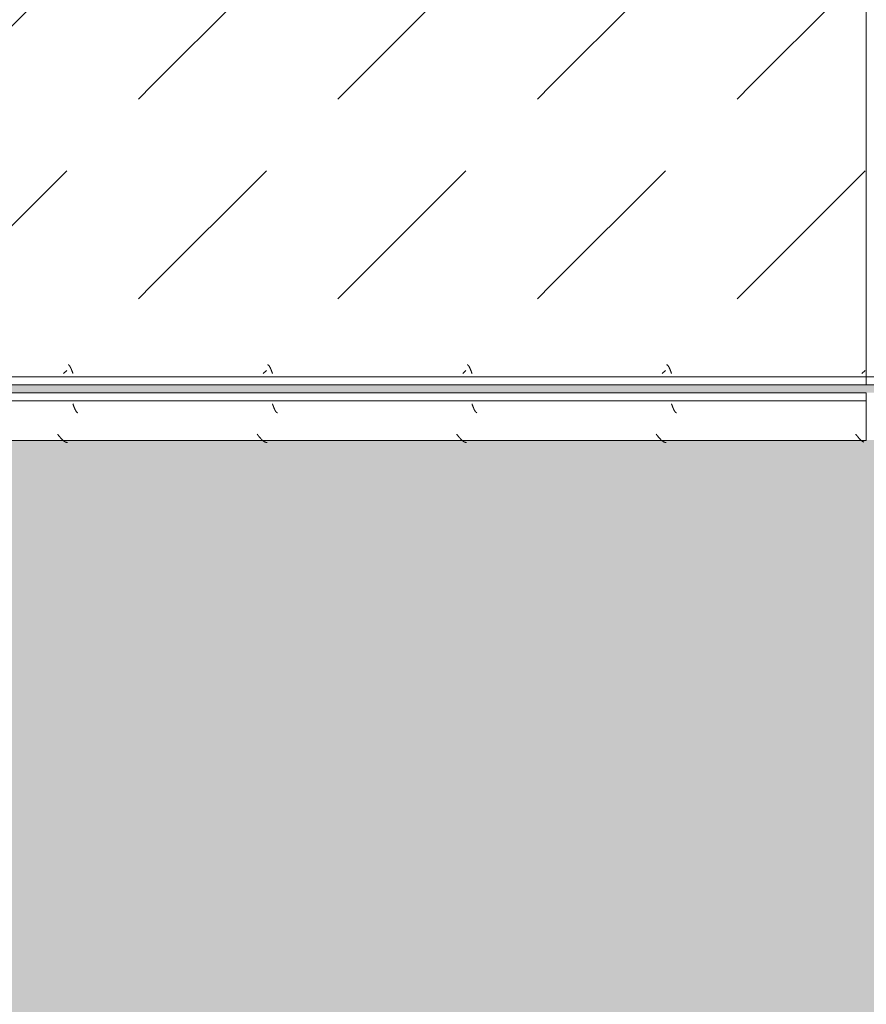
# Model space of a CAD drawing. Header units: millimetres. Extents: x -26056 to 31686, y 27504 to 88472.
# Tile 7 of 30: x -21583 to -21053, y 37725 to 38341. Entities that reach past the tile are written whole.
import ezdxf

# ---------------------------------------------------------------- set-up
doc = ezdxf.new("R2010")
doc.units = ezdxf.units.MM
doc.layers.add('Оборудование', color=7, linetype='Continuous', lineweight=9)
doc.layers.add('Штриховка поверхностей', color=7, linetype='Continuous', lineweight=9)

# ---------------------------------------------------------------- blocks, each defined once
blk = doc.blocks.new('FP_79-ВКК_План 1 этажа_З_ЭОМ_кабель_')
at = {"layer": 'Оборудование', "color": 7, "true_color": 0xffffff}
for p, q in [((872, 588), (872.05, 587.87)), ((872.05, 587.87), (872.1, 587.73)), ((872.1, 587.73), (872.15, 587.6)), ((872.15, 587.6), (872.19, 587.46)), ((872.19, 587.46), (872.24, 587.33)), ((872.24, 587.33), (872.29, 587.2)), ((872.29, 587.2), (872.34, 587.06)), ((872.34, 587.06), (872.39, 586.93)), ((872.39, 586.93), (872.44, 586.8)), ((872.44, 586.8), (872.49, 586.67)), ((872.49, 586.67), (872.53, 586.54)), ((872.53, 586.54), (872.58, 586.41)), ((872.58, 586.41), (872.63, 586.28)), ((872.63, 586.28), (872.68, 586.16)), ((872.68, 586.16), (872.73, 586.03)), ((872.73, 586.03), (872.78, 585.91)), ((872.78, 585.91), (872.83, 585.78)), ((872.83, 585.78), (872.88, 585.66)), ((872.88, 585.66), (872.92, 585.54)), ((997, 588), (997.05, 587.87)), ((997.05, 587.87), (997.1, 587.73)), ((997.1, 587.73), (997.15, 587.6)), ((997.15, 587.6), (997.19, 587.46)), ((997.19, 587.46), (997.24, 587.33)), ((997.24, 587.33), (997.29, 587.2)), ((997.29, 587.2), (997.34, 587.06)), ((997.34, 587.06), (997.39, 586.93)), ((997.39, 586.93), (997.44, 586.8)), ((997.44, 586.8), (997.49, 586.67)), ((997.49, 586.67), (997.53, 586.54)), ((997.53, 586.54), (997.58, 586.41)), ((997.58, 586.41), (997.63, 586.28)), ((997.63, 586.28), (997.68, 586.16)), ((997.68, 586.16), (997.73, 586.03)), ((997.73, 586.03), (997.78, 585.91)), ((997.78, 585.91), (997.83, 585.78)), ((997.83, 585.78), (997.88, 585.66)), ((997.88, 585.66), (997.92, 585.54)), ((1122, 588), (1122.05, 587.87)), ((1122.05, 587.87), (1122.1, 587.73)), ((1122.1, 587.73), (1122.15, 587.6)), ((1122.15, 587.6), (1122.19, 587.46)), ((1122.19, 587.46), (1122.24, 587.33)), ((1122.24, 587.33), (1122.29, 587.2)), ((1122.29, 587.2), (1122.34, 587.06)), ((1122.34, 587.06), (1122.39, 586.93)), ((1122.39, 586.93), (1122.44, 586.8)), ((1122.44, 586.8), (1122.49, 586.67)), ((1122.49, 586.67), (1122.53, 586.54)), ((1122.53, 586.54), (1122.58, 586.41)), ((1122.58, 586.41), (1122.63, 586.28)), ((1122.63, 586.28), (1122.68, 586.16)), ((1122.68, 586.16), (1122.73, 586.03)), ((1122.73, 586.03), (1122.78, 585.91)), ((1122.78, 585.91), (1122.83, 585.78)), ((1122.83, 585.78), (1122.88, 585.66)), ((1122.88, 585.66), (1122.92, 585.54)), ((1247, 588), (1247.05, 587.87)), ((1247.05, 587.87), (1247.1, 587.73)), ((1247.1, 587.73), (1247.15, 587.6)), ((1247.15, 587.6), (1247.19, 587.46)), ((1247.19, 587.46), (1247.24, 587.33)), ((1247.24, 587.33), (1247.29, 587.2)), ((1247.29, 587.2), (1247.34, 587.06)), ((1247.34, 587.06), (1247.39, 586.93)), ((1247.39, 586.93), (1247.44, 586.8)), ((1247.44, 586.8), (1247.49, 586.67)), ((1247.49, 586.67), (1247.53, 586.54)), ((1247.53, 586.54), (1247.58, 586.41)), ((1247.58, 586.41), (1247.63, 586.28)), ((1247.63, 586.28), (1247.68, 586.16)), ((1247.68, 586.16), (1247.73, 586.03)), ((1247.73, 586.03), (1247.78, 585.91)), ((1247.78, 585.91), (1247.83, 585.78)), ((1247.83, 585.78), (1247.88, 585.66)), ((1247.88, 585.66), (1247.92, 585.54)), ((872.92, 585.54), (872.97, 585.42)), ((872.97, 585.42), (873.02, 585.3)), ((873.02, 585.3), (873.07, 585.19)), ((873.07, 585.19), (873.12, 585.07)), ((873.12, 585.07), (873.17, 584.96)), ((873.17, 584.96), (873.22, 584.85)), ((873.22, 584.85), (873.27, 584.74)), ((873.27, 584.74), (873.31, 584.63)), ((873.31, 584.63), (873.36, 584.52)), ((873.36, 584.52), (873.41, 584.42)), ((873.41, 584.42), (873.46, 584.32)), ((873.46, 584.32), (873.51, 584.22)), ((873.51, 584.22), (873.56, 584.12)), ((873.56, 584.12), (873.61, 584.03)), ((873.61, 584.03), (873.66, 583.94)), ((873.66, 583.94), (873.7, 583.85)), ((873.7, 583.85), (873.75, 583.76)), ((873.75, 583.76), (873.8, 583.68)), ((873.8, 583.68), (873.85, 583.59)), ((873.85, 583.59), (873.9, 583.52)), ((873.9, 583.52), (873.95, 583.44)), ((873.95, 583.44), (874, 583.36)), ((874, 583.36), (874.04, 583.29)), ((874.04, 583.29), (874.09, 583.22)), ((874.09, 583.22), (874.14, 583.16)), ((874.14, 583.16), (874.19, 583.1)), ((874.19, 583.1), (874.24, 583.04)), ((874.24, 583.04), (874.29, 582.98)), ((874.29, 582.98), (874.34, 582.93)), ((874.34, 582.93), (874.39, 582.87)), ((874.39, 582.87), (874.43, 582.83)), ((874.43, 582.83), (874.48, 582.78)), ((874.48, 582.78), (874.53, 582.74)), ((874.53, 582.74), (874.58, 582.7)), ((874.58, 582.7), (874.63, 582.67)), ((874.63, 582.67), (874.68, 582.63)), ((874.68, 582.63), (874.73, 582.6)), ((874.73, 582.6), (874.78, 582.58)), ((874.78, 582.58), (874.82, 582.55)), ((874.82, 582.55), (874.87, 582.54)), ((874.87, 582.54), (874.92, 582.52)), ((874.92, 582.52), (874.97, 582.51)), ((874.97, 582.51), (875.02, 582.5)), ((875.02, 582.5), (875.06, 582.49)), ((875.06, 582.49), (875.1, 582.49)), ((997.92, 585.54), (997.97, 585.42)), ((997.97, 585.42), (998.02, 585.3)), ((998.02, 585.3), (998.07, 585.19)), ((998.07, 585.19), (998.12, 585.07)), ((998.12, 585.07), (998.17, 584.96)), ((998.17, 584.96), (998.22, 584.85)), ((998.22, 584.85), (998.27, 584.74)), ((998.27, 584.74), (998.31, 584.63)), ((998.31, 584.63), (998.36, 584.52)), ((998.36, 584.52), (998.41, 584.42)), ((998.41, 584.42), (998.46, 584.32)), ((998.46, 584.32), (998.51, 584.22)), ((998.51, 584.22), (998.56, 584.12)), ((998.56, 584.12), (998.61, 584.03)), ((998.61, 584.03), (998.66, 583.94)), ((998.66, 583.94), (998.7, 583.85)), ((998.7, 583.85), (998.75, 583.76)), ((998.75, 583.76), (998.8, 583.68)), ((998.8, 583.68), (998.85, 583.59)), ((998.85, 583.59), (998.9, 583.52)), ((998.9, 583.52), (998.95, 583.44)), ((998.95, 583.44), (999, 583.36)), ((999, 583.36), (999.04, 583.29)), ((999.04, 583.29), (999.09, 583.22)), ((999.09, 583.22), (999.14, 583.16)), ((999.14, 583.16), (999.19, 583.1)), ((999.19, 583.1), (999.24, 583.04)), ((999.24, 583.04), (999.29, 582.98)), ((999.29, 582.98), (999.34, 582.93)), ((999.34, 582.93), (999.39, 582.87)), ((999.39, 582.87), (999.43, 582.83)), ((999.43, 582.83), (999.48, 582.78)), ((999.48, 582.78), (999.53, 582.74)), ((999.53, 582.74), (999.58, 582.7)), ((999.58, 582.7), (999.63, 582.67)), ((999.63, 582.67), (999.68, 582.63)), ((999.68, 582.63), (999.73, 582.6)), ((999.73, 582.6), (999.78, 582.58)), ((999.78, 582.58), (999.82, 582.55)), ((999.82, 582.55), (999.87, 582.54)), ((999.87, 582.54), (999.92, 582.52)), ((999.92, 582.52), (999.97, 582.51)), ((999.97, 582.51), (1000.02, 582.5)), ((1000.02, 582.5), (1000.06, 582.49)), ((1000.06, 582.49), (1000.1, 582.49)), ((1122.92, 585.54), (1122.97, 585.42)), ((1122.97, 585.42), (1123.02, 585.3)), ((1123.02, 585.3), (1123.07, 585.19)), ((1123.07, 585.19), (1123.12, 585.07)), ((1123.12, 585.07), (1123.17, 584.96)), ((1123.17, 584.96), (1123.22, 584.85)), ((1123.22, 584.85), (1123.27, 584.74)), ((1123.27, 584.74), (1123.31, 584.63)), ((1123.31, 584.63), (1123.36, 584.52)), ((1123.36, 584.52), (1123.41, 584.42)), ((1123.41, 584.42), (1123.46, 584.32)), ((1123.46, 584.32), (1123.51, 584.22)), ((1123.51, 584.22), (1123.56, 584.12)), ((1123.56, 584.12), (1123.61, 584.03)), ((1123.61, 584.03), (1123.66, 583.94)), ((1123.66, 583.94), (1123.7, 583.85)), ((1123.7, 583.85), (1123.75, 583.76)), ((1123.75, 583.76), (1123.8, 583.68)), ((1123.8, 583.68), (1123.85, 583.59)), ((1123.85, 583.59), (1123.9, 583.52)), ((1123.9, 583.52), (1123.95, 583.44)), ((1123.95, 583.44), (1124, 583.36)), ((1124, 583.36), (1124.04, 583.29)), ((1124.04, 583.29), (1124.09, 583.22)), ((1124.09, 583.22), (1124.14, 583.16)), ((1124.14, 583.16), (1124.19, 583.1)), ((1124.19, 583.1), (1124.24, 583.04)), ((1124.24, 583.04), (1124.29, 582.98)), ((1124.29, 582.98), (1124.34, 582.93)), ((1124.34, 582.93), (1124.39, 582.87)), ((1124.39, 582.87), (1124.43, 582.83)), ((1124.43, 582.83), (1124.48, 582.78)), ((1124.48, 582.78), (1124.53, 582.74)), ((1124.53, 582.74), (1124.58, 582.7)), ((1124.58, 582.7), (1124.63, 582.67)), ((1124.63, 582.67), (1124.68, 582.63)), ((1124.68, 582.63), (1124.73, 582.6)), ((1124.73, 582.6), (1124.78, 582.58)), ((1124.78, 582.58), (1124.82, 582.55)), ((1124.82, 582.55), (1124.87, 582.54)), ((1124.87, 582.54), (1124.92, 582.52)), ((1124.92, 582.52), (1124.97, 582.51)), ((1124.97, 582.51), (1125.02, 582.5)), ((1125.02, 582.5), (1125.06, 582.49)), ((1125.06, 582.49), (1125.1, 582.49)), ((1247.92, 585.54), (1247.97, 585.42)), ((1247.97, 585.42), (1248.02, 585.3)), ((1248.02, 585.3), (1248.07, 585.19)), ((1248.07, 585.19), (1248.12, 585.07)), ((1248.12, 585.07), (1248.17, 584.96)), ((1248.17, 584.96), (1248.22, 584.85)), ((1248.22, 584.85), (1248.27, 584.74)), ((1248.27, 584.74), (1248.31, 584.63)), ((1248.31, 584.63), (1248.36, 584.52)), ((1248.36, 584.52), (1248.41, 584.42)), ((1248.41, 584.42), (1248.46, 584.32)), ((1248.46, 584.32), (1248.51, 584.22)), ((1248.51, 584.22), (1248.56, 584.12)), ((1248.56, 584.12), (1248.61, 584.03)), ((1248.61, 584.03), (1248.66, 583.94)), ((1248.66, 583.94), (1248.7, 583.85)), ((1248.7, 583.85), (1248.75, 583.76)), ((1248.75, 583.76), (1248.8, 583.68)), ((1248.8, 583.68), (1248.85, 583.59)), ((1248.85, 583.59), (1248.9, 583.52)), ((1248.9, 583.52), (1248.95, 583.44)), ((1248.95, 583.44), (1249, 583.36)), ((1249, 583.36), (1249.04, 583.29)), ((1249.04, 583.29), (1249.09, 583.22)), ((1249.09, 583.22), (1249.14, 583.16)), ((1249.14, 583.16), (1249.19, 583.1)), ((1249.19, 583.1), (1249.24, 583.04)), ((1249.24, 583.04), (1249.29, 582.98)), ((1249.29, 582.98), (1249.34, 582.93)), ((1249.34, 582.93), (1249.39, 582.87)), ((1249.39, 582.87), (1249.43, 582.83)), ((1249.43, 582.83), (1249.48, 582.78)), ((1249.48, 582.78), (1249.53, 582.74)), ((1249.53, 582.74), (1249.58, 582.7)), ((1249.58, 582.7), (1249.63, 582.67)), ((1249.63, 582.67), (1249.68, 582.63)), ((1249.68, 582.63), (1249.73, 582.6)), ((1249.73, 582.6), (1249.78, 582.58)), ((1249.78, 582.58), (1249.82, 582.55)), ((1249.82, 582.55), (1249.87, 582.54)), ((1249.87, 582.54), (1249.92, 582.52)), ((1249.92, 582.52), (1249.97, 582.51)), ((1249.97, 582.51), (1250.02, 582.5)), ((1250.02, 582.5), (1250.06, 582.49)), ((1250.06, 582.49), (1250.1, 582.49))]:
    blk.add_line(p, q, dxfattribs=at)
blk = doc.blocks.new('ПР_Низ пояс - Тип 1-5480961-ВКК_План 1 этажа_З_ЭОМ_кабель_')
at = {"layer": 'Оборудование', "true_color": 0xffffff}
h = blk.add_hatch(dxfattribs=at)
h.set_pattern_fill('FP_31', style=0, pattern_type=2)
h.set_pattern_definition([(45, (36000.02, 80325), (0, 250.00043), [12.5, -341.053]), (45, (36000.02, 80200), (0, 250.00043), [12.5, -341.053]), (45, (36125.02, 80200), (0, 250.00043), [12.5, -341.053]), (45, (36178.68, 80378.66), (0, 250.00043), [100.887, -252.666]), (45, (36178.68, 80253.66), (0, 250.00043), [100.887, -252.666]), (45, (36053.68, 80378.66), (0, 250.00043), [100.887, -252.666]), (45, (36053.68, 80253.66), (0, 250.00043), [113.387, -240.166])])
h.paths.add_polyline_path([(750, 588), (750, 6.26), (2400, 6.26), (2400, 588), (830.63, 588)])
at = {"layer": 'Оборудование', "color": 254, "true_color": 0xcccccc}
for p, q in [((750, 590), (750, 595)), ((750, 595), (2400, 595)), ((750, 588), (750, 590)), ((750, 590), (2400, 590)), ((750, 6.26), (750, 588))]:
    blk.add_line(p, q, dxfattribs=at)
blk.add_blockref('FP_79-ВКК_План 1 этажа_З_ЭОМ_кабель_', (0, 0), dxfattribs=at)
blk = doc.blocks.new('FP_81-ВКК_План 1 этажа_З_ЭОМ_кабель_')
at = {"layer": 'Оборудование', "color": 7, "true_color": 0xffffff}
for p, q in [((118.92, 612.51), (118.97, 612.51)), ((118.97, 612.51), (119.02, 612.5)), ((119.02, 612.5), (119.07, 612.49)), ((119.07, 612.49), (119.12, 612.47)), ((119.12, 612.47), (119.16, 612.45)), ((119.16, 612.45), (119.21, 612.43)), ((119.21, 612.43), (119.26, 612.41)), ((119.26, 612.41), (119.31, 612.38)), ((119.31, 612.38), (119.36, 612.35)), ((119.36, 612.35), (119.41, 612.31)), ((119.41, 612.31), (119.46, 612.28)), ((119.46, 612.28), (119.51, 612.24)), ((119.51, 612.24), (119.56, 612.19)), ((119.56, 612.19), (119.61, 612.14)), ((119.61, 612.14), (119.66, 612.09)), ((119.66, 612.09), (119.7, 612.04)), ((119.7, 612.04), (119.75, 611.98)), ((119.75, 611.98), (119.8, 611.93)), ((119.8, 611.93), (119.85, 611.86)), ((119.85, 611.86), (119.9, 611.8)), ((119.9, 611.8), (119.95, 611.73)), ((119.95, 611.73), (120, 611.66)), ((120, 611.66), (120.05, 611.58)), ((120.05, 611.58), (120.1, 611.51)), ((120.1, 611.51), (120.15, 611.43)), ((120.15, 611.43), (120.2, 611.35)), ((120.2, 611.35), (120.24, 611.26)), ((120.24, 611.26), (120.29, 611.18)), ((120.29, 611.18), (120.34, 611.09)), ((120.34, 611.09), (120.39, 610.99)), ((120.39, 610.99), (120.44, 610.9)), ((120.44, 610.9), (120.49, 610.8)), ((120.49, 610.8), (120.54, 610.7)), ((120.54, 610.7), (120.59, 610.6)), ((120.59, 610.6), (120.64, 610.5)), ((120.64, 610.5), (120.69, 610.39)), ((120.69, 610.39), (120.74, 610.28)), ((120.74, 610.28), (120.78, 610.18)), ((243.92, 612.51), (243.97, 612.51)), ((243.97, 612.51), (244.02, 612.5)), ((244.02, 612.5), (244.07, 612.49)), ((244.07, 612.49), (244.12, 612.47)), ((244.12, 612.47), (244.16, 612.45)), ((244.16, 612.45), (244.21, 612.43)), ((244.21, 612.43), (244.26, 612.41)), ((244.26, 612.41), (244.31, 612.38)), ((244.31, 612.38), (244.36, 612.35)), ((244.36, 612.35), (244.41, 612.31)), ((244.41, 612.31), (244.46, 612.28)), ((244.46, 612.28), (244.51, 612.24)), ((244.51, 612.24), (244.56, 612.19)), ((244.56, 612.19), (244.61, 612.14)), ((244.61, 612.14), (244.66, 612.09)), ((244.66, 612.09), (244.7, 612.04)), ((244.7, 612.04), (244.75, 611.98)), ((244.75, 611.98), (244.8, 611.93)), ((244.8, 611.93), (244.85, 611.86)), ((244.85, 611.86), (244.9, 611.8)), ((244.9, 611.8), (244.95, 611.73)), ((244.95, 611.73), (245, 611.66)), ((245, 611.66), (245.05, 611.58)), ((245.05, 611.58), (245.1, 611.51)), ((245.1, 611.51), (245.15, 611.43)), ((245.15, 611.43), (245.2, 611.35)), ((245.2, 611.35), (245.24, 611.26)), ((245.24, 611.26), (245.29, 611.18)), ((245.29, 611.18), (245.34, 611.09)), ((245.34, 611.09), (245.39, 610.99)), ((245.39, 610.99), (245.44, 610.9)), ((245.44, 610.9), (245.49, 610.8)), ((245.49, 610.8), (245.54, 610.7)), ((245.54, 610.7), (245.59, 610.6)), ((245.59, 610.6), (245.64, 610.5)), ((245.64, 610.5), (245.69, 610.39)), ((245.69, 610.39), (245.74, 610.28)), ((245.74, 610.28), (245.78, 610.18)), ((368.92, 612.51), (368.97, 612.51)), ((368.97, 612.51), (369.02, 612.5)), ((369.02, 612.5), (369.07, 612.49)), ((369.07, 612.49), (369.12, 612.47)), ((369.12, 612.47), (369.16, 612.45)), ((369.16, 612.45), (369.21, 612.43)), ((369.21, 612.43), (369.26, 612.41)), ((369.26, 612.41), (369.31, 612.38)), ((369.31, 612.38), (369.36, 612.35)), ((369.36, 612.35), (369.41, 612.31)), ((369.41, 612.31), (369.46, 612.28)), ((369.46, 612.28), (369.51, 612.24)), ((369.51, 612.24), (369.56, 612.19)), ((369.56, 612.19), (369.61, 612.14)), ((369.61, 612.14), (369.66, 612.09)), ((369.66, 612.09), (369.7, 612.04)), ((369.7, 612.04), (369.75, 611.98)), ((369.75, 611.98), (369.8, 611.93)), ((369.8, 611.93), (369.85, 611.86)), ((369.85, 611.86), (369.9, 611.8)), ((369.9, 611.8), (369.95, 611.73)), ((369.95, 611.73), (370, 611.66)), ((370, 611.66), (370.05, 611.58)), ((370.05, 611.58), (370.1, 611.51)), ((370.1, 611.51), (370.15, 611.43)), ((370.15, 611.43), (370.2, 611.35)), ((370.2, 611.35), (370.24, 611.26)), ((370.24, 611.26), (370.29, 611.18)), ((370.29, 611.18), (370.34, 611.09)), ((370.34, 611.09), (370.39, 610.99)), ((370.39, 610.99), (370.44, 610.9)), ((370.44, 610.9), (370.49, 610.8)), ((370.49, 610.8), (370.54, 610.7)), ((370.54, 610.7), (370.59, 610.6)), ((370.59, 610.6), (370.64, 610.5)), ((370.64, 610.5), (370.69, 610.39)), ((370.69, 610.39), (370.74, 610.28)), ((370.74, 610.28), (370.78, 610.18)), ((493.92, 612.51), (493.97, 612.51)), ((493.97, 612.51), (494.02, 612.5)), ((494.02, 612.5), (494.07, 612.49)), ((494.07, 612.49), (494.12, 612.47)), ((494.12, 612.47), (494.16, 612.45)), ((494.16, 612.45), (494.21, 612.43)), ((494.21, 612.43), (494.26, 612.41)), ((494.26, 612.41), (494.31, 612.38)), ((494.31, 612.38), (494.36, 612.35)), ((494.36, 612.35), (494.41, 612.31)), ((494.41, 612.31), (494.46, 612.28)), ((494.46, 612.28), (494.51, 612.24)), ((494.51, 612.24), (494.56, 612.19)), ((494.56, 612.19), (494.61, 612.14)), ((494.61, 612.14), (494.66, 612.09)), ((494.66, 612.09), (494.7, 612.04)), ((494.7, 612.04), (494.75, 611.98)), ((494.75, 611.98), (494.8, 611.93)), ((494.8, 611.93), (494.85, 611.86)), ((494.85, 611.86), (494.9, 611.8)), ((494.9, 611.8), (494.95, 611.73)), ((494.95, 611.73), (495, 611.66)), ((495, 611.66), (495.05, 611.58)), ((495.05, 611.58), (495.1, 611.51)), ((495.1, 611.51), (495.15, 611.43)), ((495.15, 611.43), (495.2, 611.35)), ((495.2, 611.35), (495.24, 611.26)), ((495.24, 611.26), (495.29, 611.18)), ((495.29, 611.18), (495.34, 611.09)), ((495.34, 611.09), (495.39, 610.99)), ((495.39, 610.99), (495.44, 610.9)), ((495.44, 610.9), (495.49, 610.8)), ((495.49, 610.8), (495.54, 610.7)), ((495.54, 610.7), (495.59, 610.6)), ((495.59, 610.6), (495.64, 610.5)), ((495.64, 610.5), (495.69, 610.39)), ((495.69, 610.39), (495.74, 610.28)), ((495.74, 610.28), (495.78, 610.18)), ((120.78, 610.18), (120.83, 610.06)), ((120.83, 610.06), (120.88, 609.95)), ((120.88, 609.95), (120.93, 609.83)), ((120.93, 609.83), (120.98, 609.72)), ((120.98, 609.72), (121.03, 609.6)), ((121.03, 609.6), (121.08, 609.48)), ((121.08, 609.48), (121.13, 609.36)), ((121.13, 609.36), (121.18, 609.23)), ((121.18, 609.23), (121.23, 609.11)), ((121.23, 609.11), (121.28, 608.98)), ((121.28, 608.98), (121.32, 608.86)), ((121.32, 608.86), (121.37, 608.73)), ((121.37, 608.73), (121.42, 608.6)), ((121.42, 608.6), (121.47, 608.47)), ((121.47, 608.47), (121.52, 608.34)), ((121.52, 608.34), (121.57, 608.21)), ((121.57, 608.21), (121.62, 608.08)), ((121.62, 608.08), (121.67, 607.94)), ((121.67, 607.94), (121.72, 607.81)), ((121.72, 607.81), (121.77, 607.68)), ((121.77, 607.68), (121.82, 607.54)), ((121.82, 607.54), (121.86, 607.41)), ((121.86, 607.41), (121.91, 607.27)), ((121.91, 607.27), (121.96, 607.14)), ((121.96, 607.14), (122.01, 607)), ((245.78, 610.18), (245.83, 610.06)), ((245.83, 610.06), (245.88, 609.95)), ((245.88, 609.95), (245.93, 609.83)), ((245.93, 609.83), (245.98, 609.72)), ((245.98, 609.72), (246.03, 609.6)), ((246.03, 609.6), (246.08, 609.48)), ((246.08, 609.48), (246.13, 609.36)), ((246.13, 609.36), (246.18, 609.23)), ((246.18, 609.23), (246.23, 609.11)), ((246.23, 609.11), (246.28, 608.98)), ((246.28, 608.98), (246.32, 608.86)), ((246.32, 608.86), (246.37, 608.73)), ((246.37, 608.73), (246.42, 608.6)), ((246.42, 608.6), (246.47, 608.47)), ((246.47, 608.47), (246.52, 608.34)), ((246.52, 608.34), (246.57, 608.21)), ((246.57, 608.21), (246.62, 608.08)), ((246.62, 608.08), (246.67, 607.94)), ((246.67, 607.94), (246.72, 607.81)), ((246.72, 607.81), (246.77, 607.68)), ((246.77, 607.68), (246.82, 607.54)), ((246.82, 607.54), (246.86, 607.41)), ((246.86, 607.41), (246.91, 607.27)), ((246.91, 607.27), (246.96, 607.14)), ((246.96, 607.14), (247.01, 607)), ((370.78, 610.18), (370.83, 610.06)), ((370.83, 610.06), (370.88, 609.95)), ((370.88, 609.95), (370.93, 609.83)), ((370.93, 609.83), (370.98, 609.72)), ((370.98, 609.72), (371.03, 609.6)), ((371.03, 609.6), (371.08, 609.48)), ((371.08, 609.48), (371.13, 609.36)), ((371.13, 609.36), (371.18, 609.23)), ((371.18, 609.23), (371.23, 609.11)), ((371.23, 609.11), (371.28, 608.98)), ((371.28, 608.98), (371.32, 608.86)), ((371.32, 608.86), (371.37, 608.73)), ((371.37, 608.73), (371.42, 608.6)), ((371.42, 608.6), (371.47, 608.47)), ((371.47, 608.47), (371.52, 608.34)), ((371.52, 608.34), (371.57, 608.21)), ((371.57, 608.21), (371.62, 608.08)), ((371.62, 608.08), (371.67, 607.94)), ((371.67, 607.94), (371.72, 607.81)), ((371.72, 607.81), (371.77, 607.68)), ((371.77, 607.68), (371.82, 607.54)), ((371.82, 607.54), (371.86, 607.41)), ((371.86, 607.41), (371.91, 607.27)), ((371.91, 607.27), (371.96, 607.14)), ((371.96, 607.14), (372.01, 607)), ((495.78, 610.18), (495.83, 610.06)), ((495.83, 610.06), (495.88, 609.95)), ((495.88, 609.95), (495.93, 609.83)), ((495.93, 609.83), (495.98, 609.72)), ((495.98, 609.72), (496.03, 609.6)), ((496.03, 609.6), (496.08, 609.48)), ((496.08, 609.48), (496.13, 609.36)), ((496.13, 609.36), (496.18, 609.23)), ((496.18, 609.23), (496.23, 609.11)), ((496.23, 609.11), (496.28, 608.98)), ((496.28, 608.98), (496.32, 608.86)), ((496.32, 608.86), (496.37, 608.73)), ((496.37, 608.73), (496.42, 608.6)), ((496.42, 608.6), (496.47, 608.47)), ((496.47, 608.47), (496.52, 608.34)), ((496.52, 608.34), (496.57, 608.21)), ((496.57, 608.21), (496.62, 608.08)), ((496.62, 608.08), (496.67, 607.94)), ((496.67, 607.94), (496.72, 607.81)), ((496.72, 607.81), (496.77, 607.68)), ((496.77, 607.68), (496.82, 607.54)), ((496.82, 607.54), (496.86, 607.41)), ((496.86, 607.41), (496.91, 607.27)), ((496.91, 607.27), (496.96, 607.14)), ((496.96, 607.14), (497.01, 607))]:
    blk.add_line(p, q, dxfattribs=at)
blk = doc.blocks.new('FP_82-ВКК_План 1 этажа_З_ЭОМ_кабель_')
at = {"layer": 'Оборудование', "color": 7, "true_color": 0xffffff}
for p, q in [((1.46, 630.95), (1.56, 630.91)), ((1.56, 630.91), (1.65, 630.87)), ((1.65, 630.87), (1.75, 630.82)), ((1.75, 630.82), (1.85, 630.78)), ((1.85, 630.78), (1.95, 630.73)), ((1.95, 630.73), (2.05, 630.67)), ((2.05, 630.67), (2.15, 630.62)), ((2.15, 630.62), (2.24, 630.56)), ((2.24, 630.56), (2.34, 630.5)), ((2.34, 630.5), (2.44, 630.44)), ((2.44, 630.44), (2.54, 630.37)), ((2.54, 630.37), (2.64, 630.3)), ((2.64, 630.3), (2.73, 630.23)), ((2.73, 630.23), (2.83, 630.15)), ((2.83, 630.15), (2.93, 630.08)), ((2.93, 630.08), (3.03, 630)), ((3.03, 630), (3.13, 629.92)), ((3.13, 629.92), (3.23, 629.83)), ((3.23, 629.83), (3.32, 629.75)), ((3.32, 629.75), (3.42, 629.66)), ((3.42, 629.66), (3.52, 629.57)), ((3.52, 629.57), (3.62, 629.47)), ((3.62, 629.47), (3.72, 629.38)), ((3.72, 629.38), (3.82, 629.28)), ((3.82, 629.28), (3.91, 629.18)), ((3.91, 629.18), (4.01, 629.08)), ((4.01, 629.08), (4.11, 628.98)), ((4.11, 628.98), (4.21, 628.88)), ((4.21, 628.88), (4.31, 628.77)), ((125.43, 631.16), (125.53, 631.16)), ((125.53, 631.16), (125.63, 631.15)), ((125.63, 631.15), (125.73, 631.14)), ((125.73, 631.14), (125.82, 631.12)), ((125.82, 631.12), (125.92, 631.1)), ((125.92, 631.1), (126.02, 631.08)), ((126.02, 631.08), (126.12, 631.06)), ((126.12, 631.06), (126.21, 631.03)), ((126.21, 631.03), (126.31, 631)), ((126.31, 631), (126.41, 630.96)), ((126.41, 630.96), (126.51, 630.93)), ((126.51, 630.93), (126.6, 630.89)), ((126.6, 630.89), (126.7, 630.85)), ((126.7, 630.85), (126.8, 630.8)), ((126.8, 630.8), (126.9, 630.75)), ((126.9, 630.75), (126.99, 630.7)), ((126.99, 630.7), (127.09, 630.65)), ((127.09, 630.65), (127.19, 630.59)), ((127.19, 630.59), (127.28, 630.54)), ((127.28, 630.54), (127.38, 630.47)), ((127.38, 630.47), (127.48, 630.41)), ((127.48, 630.41), (127.58, 630.34)), ((127.58, 630.34), (127.67, 630.27)), ((127.67, 630.27), (127.77, 630.2)), ((127.77, 630.2), (127.87, 630.13)), ((127.87, 630.13), (127.97, 630.05)), ((127.97, 630.05), (128.06, 629.97)), ((128.06, 629.97), (128.16, 629.89)), ((128.16, 629.89), (128.26, 629.81)), ((128.26, 629.81), (128.36, 629.72)), ((128.36, 629.72), (128.45, 629.63)), ((128.45, 629.63), (128.55, 629.54)), ((128.55, 629.54), (128.65, 629.45)), ((128.65, 629.45), (128.75, 629.35)), ((128.75, 629.35), (128.84, 629.26)), ((128.84, 629.26), (128.94, 629.16)), ((128.94, 629.16), (129.04, 629.06)), ((129.04, 629.06), (129.13, 628.95)), ((129.13, 628.95), (129.23, 628.85)), ((129.23, 628.85), (129.33, 628.75)), ((250.43, 631.16), (250.53, 631.16)), ((250.53, 631.16), (250.63, 631.15)), ((250.63, 631.15), (250.73, 631.14)), ((250.73, 631.14), (250.82, 631.12)), ((250.82, 631.12), (250.92, 631.1)), ((250.92, 631.1), (251.02, 631.08)), ((251.02, 631.08), (251.12, 631.06)), ((251.12, 631.06), (251.21, 631.03)), ((251.21, 631.03), (251.31, 631)), ((251.31, 631), (251.41, 630.96)), ((251.41, 630.96), (251.51, 630.93)), ((251.51, 630.93), (251.6, 630.89)), ((251.6, 630.89), (251.7, 630.85)), ((251.7, 630.85), (251.8, 630.8)), ((251.8, 630.8), (251.9, 630.75)), ((251.9, 630.75), (251.99, 630.7)), ((251.99, 630.7), (252.09, 630.65)), ((252.09, 630.65), (252.19, 630.59)), ((252.19, 630.59), (252.28, 630.54)), ((252.28, 630.54), (252.38, 630.47)), ((252.38, 630.47), (252.48, 630.41)), ((252.48, 630.41), (252.58, 630.34)), ((252.58, 630.34), (252.67, 630.27)), ((252.67, 630.27), (252.77, 630.2)), ((252.77, 630.2), (252.87, 630.13)), ((252.87, 630.13), (252.97, 630.05)), ((252.97, 630.05), (253.06, 629.97)), ((253.06, 629.97), (253.16, 629.89)), ((253.16, 629.89), (253.26, 629.81)), ((253.26, 629.81), (253.36, 629.72)), ((253.36, 629.72), (253.45, 629.63)), ((253.45, 629.63), (253.55, 629.54)), ((253.55, 629.54), (253.65, 629.45)), ((253.65, 629.45), (253.75, 629.35)), ((253.75, 629.35), (253.84, 629.26)), ((253.84, 629.26), (253.94, 629.16)), ((253.94, 629.16), (254.04, 629.06)), ((254.04, 629.06), (254.13, 628.95)), ((254.13, 628.95), (254.23, 628.85)), ((254.23, 628.85), (254.33, 628.75)), ((375.43, 631.16), (375.53, 631.16)), ((375.53, 631.16), (375.63, 631.15)), ((375.63, 631.15), (375.73, 631.14)), ((375.73, 631.14), (375.82, 631.12)), ((375.82, 631.12), (375.92, 631.1)), ((375.92, 631.1), (376.02, 631.08)), ((376.02, 631.08), (376.12, 631.06)), ((376.12, 631.06), (376.21, 631.03)), ((376.21, 631.03), (376.31, 631)), ((376.31, 631), (376.41, 630.96)), ((376.41, 630.96), (376.51, 630.93)), ((376.51, 630.93), (376.6, 630.89)), ((376.6, 630.89), (376.7, 630.85)), ((376.7, 630.85), (376.8, 630.8)), ((376.8, 630.8), (376.9, 630.75)), ((376.9, 630.75), (376.99, 630.7)), ((376.99, 630.7), (377.09, 630.65)), ((377.09, 630.65), (377.19, 630.59)), ((377.19, 630.59), (377.28, 630.54)), ((377.28, 630.54), (377.38, 630.47)), ((377.38, 630.47), (377.48, 630.41)), ((377.48, 630.41), (377.58, 630.34)), ((377.58, 630.34), (377.67, 630.27)), ((377.67, 630.27), (377.77, 630.2)), ((377.77, 630.2), (377.87, 630.13)), ((377.87, 630.13), (377.97, 630.05)), ((377.97, 630.05), (378.06, 629.97)), ((378.06, 629.97), (378.16, 629.89)), ((378.16, 629.89), (378.26, 629.81)), ((378.26, 629.81), (378.36, 629.72)), ((378.36, 629.72), (378.45, 629.63)), ((378.45, 629.63), (378.55, 629.54)), ((378.55, 629.54), (378.65, 629.45)), ((378.65, 629.45), (378.75, 629.35)), ((378.75, 629.35), (378.84, 629.26)), ((378.84, 629.26), (378.94, 629.16)), ((378.94, 629.16), (379.04, 629.06)), ((379.04, 629.06), (379.13, 628.95)), ((379.13, 628.95), (379.23, 628.85)), ((379.23, 628.85), (379.33, 628.75)), ((500.43, 631.16), (500.53, 631.16)), ((500.53, 631.16), (500.63, 631.15)), ((500.63, 631.15), (500.73, 631.14)), ((500.73, 631.14), (500.82, 631.12)), ((500.82, 631.12), (500.92, 631.1)), ((500.92, 631.1), (501.02, 631.08)), ((501.02, 631.08), (501.12, 631.06)), ((501.12, 631.06), (501.21, 631.03)), ((501.21, 631.03), (501.31, 631)), ((501.31, 631), (501.41, 630.96)), ((501.41, 630.96), (501.51, 630.93)), ((501.51, 630.93), (501.6, 630.89)), ((501.6, 630.89), (501.7, 630.85)), ((501.7, 630.85), (501.8, 630.8)), ((501.8, 630.8), (501.9, 630.75)), ((501.9, 630.75), (501.99, 630.7)), ((501.99, 630.7), (502.09, 630.65)), ((502.09, 630.65), (502.19, 630.59)), ((502.19, 630.59), (502.28, 630.54)), ((502.28, 630.54), (502.38, 630.47)), ((502.38, 630.47), (502.48, 630.41)), ((502.48, 630.41), (502.58, 630.34)), ((502.58, 630.34), (502.67, 630.27)), ((502.67, 630.27), (502.77, 630.2)), ((502.77, 630.2), (502.87, 630.13)), ((502.87, 630.13), (502.97, 630.05)), ((502.97, 630.05), (503.06, 629.97)), ((503.06, 629.97), (503.16, 629.89)), ((503.16, 629.89), (503.26, 629.81)), ((503.26, 629.81), (503.36, 629.72)), ((503.36, 629.72), (503.45, 629.63)), ((503.45, 629.63), (503.55, 629.54)), ((503.55, 629.54), (503.65, 629.45)), ((503.65, 629.45), (503.75, 629.35)), ((503.75, 629.35), (503.84, 629.26)), ((503.84, 629.26), (503.94, 629.16)), ((503.94, 629.16), (504.04, 629.06)), ((504.04, 629.06), (504.13, 628.95)), ((504.13, 628.95), (504.23, 628.85)), ((504.23, 628.85), (504.33, 628.75)), ((4.31, 628.77), (4.41, 628.66)), ((4.41, 628.66), (4.5, 628.55)), ((4.5, 628.55), (4.6, 628.44)), ((4.6, 628.44), (4.7, 628.33)), ((4.7, 628.33), (4.8, 628.21)), ((4.8, 628.21), (4.9, 628.1)), ((4.9, 628.1), (5, 627.98)), ((5, 627.98), (5.09, 627.86)), ((5.09, 627.86), (5.19, 627.74)), ((5.19, 627.74), (5.29, 627.62)), ((5.29, 627.62), (5.39, 627.5)), ((5.39, 627.5), (5.49, 627.38)), ((5.49, 627.38), (5.59, 627.26)), ((5.59, 627.26), (5.68, 627.14)), ((5.68, 627.14), (5.78, 627.01)), ((5.78, 627.01), (5.88, 626.89)), ((5.88, 626.89), (5.98, 626.76)), ((5.98, 626.76), (6.08, 626.64)), ((6.08, 626.64), (6.18, 626.51)), ((6.18, 626.51), (6.27, 626.38)), ((6.27, 626.38), (6.37, 626.26)), ((6.37, 626.26), (6.47, 626.13)), ((6.47, 626.13), (6.57, 626)), ((129.33, 628.75), (129.43, 628.64)), ((129.43, 628.64), (129.52, 628.53)), ((129.52, 628.53), (129.62, 628.42)), ((129.62, 628.42), (129.72, 628.31)), ((129.72, 628.31), (129.82, 628.19)), ((129.82, 628.19), (129.91, 628.08)), ((129.91, 628.08), (130.01, 627.96)), ((130.01, 627.96), (130.11, 627.85)), ((130.11, 627.85), (130.21, 627.73)), ((130.21, 627.73), (130.3, 627.61)), ((130.3, 627.61), (130.4, 627.49)), ((130.4, 627.49), (130.5, 627.37)), ((130.5, 627.37), (130.59, 627.25)), ((130.59, 627.25), (130.69, 627.13)), ((130.69, 627.13), (130.79, 627)), ((130.79, 627), (130.89, 626.88)), ((130.89, 626.88), (130.98, 626.75)), ((130.98, 626.75), (131.08, 626.63)), ((131.08, 626.63), (131.18, 626.5)), ((131.18, 626.5), (131.28, 626.38)), ((131.28, 626.38), (131.37, 626.25)), ((131.37, 626.25), (131.47, 626.13)), ((131.47, 626.13), (131.57, 626)), ((254.33, 628.75), (254.43, 628.64)), ((254.43, 628.64), (254.52, 628.53)), ((254.52, 628.53), (254.62, 628.42)), ((254.62, 628.42), (254.72, 628.31)), ((254.72, 628.31), (254.82, 628.19)), ((254.82, 628.19), (254.91, 628.08)), ((254.91, 628.08), (255.01, 627.96)), ((255.01, 627.96), (255.11, 627.85)), ((255.11, 627.85), (255.21, 627.73)), ((255.21, 627.73), (255.3, 627.61)), ((255.3, 627.61), (255.4, 627.49)), ((255.4, 627.49), (255.5, 627.37)), ((255.5, 627.37), (255.59, 627.25)), ((255.59, 627.25), (255.69, 627.13)), ((255.69, 627.13), (255.79, 627)), ((255.79, 627), (255.89, 626.88)), ((255.89, 626.88), (255.98, 626.75)), ((255.98, 626.75), (256.08, 626.63)), ((256.08, 626.63), (256.18, 626.5)), ((256.18, 626.5), (256.28, 626.38)), ((256.28, 626.38), (256.37, 626.25)), ((256.37, 626.25), (256.47, 626.13)), ((256.47, 626.13), (256.57, 626)), ((379.33, 628.75), (379.43, 628.64)), ((379.43, 628.64), (379.52, 628.53)), ((379.52, 628.53), (379.62, 628.42)), ((379.62, 628.42), (379.72, 628.31)), ((379.72, 628.31), (379.82, 628.19)), ((379.82, 628.19), (379.91, 628.08)), ((379.91, 628.08), (380.01, 627.96)), ((380.01, 627.96), (380.11, 627.85)), ((380.11, 627.85), (380.21, 627.73)), ((380.21, 627.73), (380.3, 627.61)), ((380.3, 627.61), (380.4, 627.49)), ((380.4, 627.49), (380.5, 627.37)), ((380.5, 627.37), (380.59, 627.25)), ((380.59, 627.25), (380.69, 627.13)), ((380.69, 627.13), (380.79, 627)), ((380.79, 627), (380.89, 626.88)), ((380.89, 626.88), (380.98, 626.75)), ((380.98, 626.75), (381.08, 626.63)), ((381.08, 626.63), (381.18, 626.5)), ((381.18, 626.5), (381.28, 626.38)), ((381.28, 626.38), (381.37, 626.25)), ((381.37, 626.25), (381.47, 626.13)), ((381.47, 626.13), (381.57, 626)), ((504.33, 628.75), (504.43, 628.64)), ((504.43, 628.64), (504.52, 628.53)), ((504.52, 628.53), (504.62, 628.42)), ((504.62, 628.42), (504.72, 628.31)), ((504.72, 628.31), (504.82, 628.19)), ((504.82, 628.19), (504.91, 628.08)), ((504.91, 628.08), (505.01, 627.96)), ((505.01, 627.96), (505.11, 627.85)), ((505.11, 627.85), (505.21, 627.73)), ((505.21, 627.73), (505.3, 627.61)), ((505.3, 627.61), (505.4, 627.49)), ((505.4, 627.49), (505.5, 627.37)), ((505.5, 627.37), (505.59, 627.25)), ((505.59, 627.25), (505.69, 627.13)), ((505.69, 627.13), (505.79, 627)), ((505.79, 627), (505.89, 626.88)), ((505.89, 626.88), (505.98, 626.75)), ((505.98, 626.75), (506.08, 626.63)), ((506.08, 626.63), (506.18, 626.5)), ((506.18, 626.5), (506.28, 626.38)), ((506.28, 626.38), (506.37, 626.25)), ((506.37, 626.25), (506.47, 626.13)), ((506.47, 626.13), (506.57, 626))]:
    blk.add_line(p, q, dxfattribs=at)
blk = doc.blocks.new('ПР_Перед пояса - Тип 1-5480962-ВКК_План 1 этажа_З_ЭОМ_кабель_')
at = {"layer": 'Оборудование', "color": 254, "true_color": 0xcccccc}
for p, q in [((0, 626), (0, 630)), ((0, 630), (1650, 630)), ((0, 607), (0, 626)), ((0, 605), (0, 607)), ((0, 600), (0, 605)), ((0, 605), (1650, 605)), ((0, 600), (1650, 600))]:
    blk.add_line(p, q, dxfattribs=at)
for name in ['FP_82-ВКК_План 1 этажа_З_ЭОМ_кабель_', 'FP_81-ВКК_План 1 этажа_З_ЭОМ_кабель_']:
    blk.add_blockref(name, (0, 0), dxfattribs=at)
blk = doc.blocks.new('ПР_Низ пояс - Тип 1-V83-ВКК_План 1 этажа_З_ЭОМ_кабель_')
at = {"layer": 'Оборудование', "color": 254, "true_color": 0xcccccc}
for p, q in [((750, 595), (2400, 595)), ((2400, 595), (2400, 590)), ((750, 590), (2400, 590)), ((2400, 590), (2400, 588)), ((2400, 588), (2400, 6.26))]:
    blk.add_line(p, q, dxfattribs=at)
blk = doc.blocks.new('Наметкина 10_ТД_АРФ_К2_R21_rvt-1-ВКК_План 1 этажа_З_ЭОМ_кабель_')
at = {"layer": 'Штриховка поверхностей', "lineweight": 5, "true_color": 0xfafafa}
blk.add_hatch(color=7, dxfattribs=at).paths.add_polyline_path([(32600, 78656.21), (39640, 78656.21), (39640, 79820), (33850.02, 79820.58), (33850.02, 79850), (39640, 79850), (39640, 79855), (33850.02, 79855), (33850.02, 80450), (39640, 80450), (39640, 80700), (34100, 80700), (34100, 80600), (33800, 80600), (33800, 80700), (32600, 80700), (32600, 80173.26)])
at = {"layer": 'Оборудование', "color": 254, "lineweight": 9, "true_color": 0xcccccc, "rotation": 180}
for name, p in [('ПР_Низ пояс - Тип 1-5480961-ВКК_План 1 этажа_З_ЭОМ_кабель_', (36250.02, 80450)), ('ПР_Низ пояс - Тип 1-V83-ВКК_План 1 этажа_З_ЭОМ_кабель_', (37900.02, 80450)), ('ПР_Перед пояса - Тип 1-5480962-ВКК_План 1 этажа_З_ЭОМ_кабель_', (35500.02, 80450))]:
    blk.add_blockref(name, p, dxfattribs=at)

msp = doc.modelspace()

# ---------------------------------------------------------------- block references
at = {"lineweight": 5}
msp.add_blockref('Наметкина 10_ТД_АРФ_К2_R21_rvt-1-ВКК_План 1 этажа_З_ЭОМ_кабель_', (-56552.73, -41742.36), dxfattribs=at)

doc.saveas('drawing.dxf')
